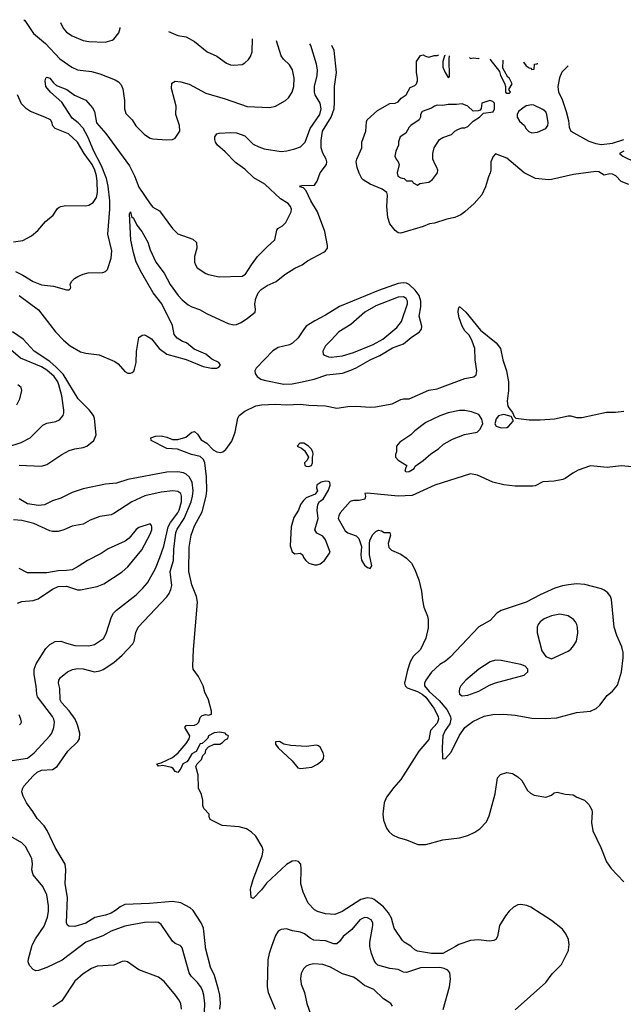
# Model space of a CAD drawing. Header units: inches. Extents: x 1245430 to 1420861, y 606325 to 671315.
# Tile 108 of 256: x 1314674 to 1319007, y 659584 to 666650. Entities that reach past the tile are written whole.
import ezdxf

# ---------------------------------------------------------------- set-up
doc = ezdxf.new("R2010")
doc.units = ezdxf.units.IN
doc.header["$MEASUREMENT"] = 0
doc.layers.add('B3615', color=7, linetype='Continuous')
doc.layers.add('B3616', color=7, linetype='Continuous')

msp = doc.modelspace()

# ---------------------------------------------------------------- linework, layer by layer
at = {"layer": 'B3615', "color": 5}
for points, elevation in [([(1315109.3, 660000), (1314978.6, 659901.4), (1314870, 659847.9), (1314810, 659826.9), (1314790, 659824.7), (1314770, 659835.1), (1314743.9, 659863.9), (1314736.2, 659890), (1314738.5, 659910), (1314761.6, 660000)], 840), ([(1315999.6, 659530), (1316003.6, 659590), (1315995.9, 659650), (1315986.1, 659686.1), (1315972.5, 659712.5), (1315950, 659742), (1315905.3, 659785.3), (1315889.9, 659809.9), (1315841.3, 659990), (1315832, 660000)], 840), ([(1316110.4, 659550), (1316116.6, 659590), (1316111.3, 659650), (1316101.6, 659690), (1316071.4, 659791.4), (1316043.2, 659850), (1316008.6, 659990), (1316007.5, 660000)], 820), ([(1316481.7, 660000), (1316463.9, 659950), (1316455.8, 659904.2), (1316450.2, 659709.8), (1316458.4, 659670), (1316508, 659550)], 820), ([(1317713, 659547), (1317758.5, 659710), (1317765.3, 659765.3), (1317760.5, 659810), (1317747, 659830), (1317721.6, 659841.6), (1317689, 659849), (1317550, 659846.6), (1317450, 659812.5), (1317430, 659815.3), (1317390, 659834.5), (1317330, 659841.4), (1317245.4, 659865.4), (1317230, 659880.4), (1317219.5, 659899.5), (1317198.7, 659950), (1317188.6, 659990), (1317188.3, 660000)], 820), ([(1317802.1, 660000), (1317710, 659950), (1317630, 659949.2), (1317530, 659966.1), (1317510, 659975.8), (1317484.2, 660000)], 780), ([(1318230, 659545.5), (1318450, 659742.1), (1318497, 659803), (1318562, 659870), (1318613.6, 659970), (1318616.6, 660000)], 780), ([(1315836.2, 659550), (1315829.8, 659590), (1315817, 659617), (1315793.6, 659650), (1315710, 659748), (1315670, 659778.3), (1315530, 659831.3), (1315448.3, 659888.3), (1315430, 659894.7), (1315410, 659892.8), (1315350, 659866), (1315230, 659858.3), (1315190, 659840.4), (1315130, 659803.5), (1315070, 659749.5), (1314976, 659610), (1314912.6, 659567.4)], 860), ([(1317349.6, 659570), (1317338, 659590), (1317284.7, 659624.7), (1317216.2, 659690), (1317150, 659719.7), (1317090, 659768.2), (1317070, 659779.1), (1316990, 659802), (1316905.1, 659850), (1316850, 659869.8), (1316785.8, 659874.2), (1316751.6, 659868.4), (1316730, 659858.4), (1316710, 659839.3), (1316694.4, 659805.6), (1316688.9, 659770), (1316693.7, 659730), (1316718, 659670), (1316734.6, 659590), (1316763.7, 659510)], 840)]:
    msp.add_lwpolyline(points, dxfattribs=dict(at, elevation=elevation))
at = {"layer": 'B3616', "color": 5}
for points, elevation in [([(1314704.4, 666649.7), (1314710, 666644.2), (1314773.1, 666550), (1314859.9, 666479.9), (1314963.5, 666370), (1315048.5, 666308.5), (1315090, 666290.2), (1315190, 666277.1), (1315250, 666261.5), (1315358.8, 666218.8), (1315383.9, 666203.9), (1315402.4, 666182.4), (1315413.5, 666153.5), (1315426.5, 666070), (1315426.7, 666010), (1315437, 665977), (1315482, 665930), (1315508.2, 665888.2), (1315570, 665826), (1315610, 665800.4), (1315630, 665794.4), (1315730, 665788.2), (1315770, 665790.6), (1315790, 665798.8), (1315822.9, 665850), (1315822, 665890), (1315794, 665970), (1315797.8, 666030), (1315763, 666157), (1315766.1, 666193.9), (1315790, 666208.2), (1315830, 666204.2), (1315890, 666186.3), (1316010, 666122.8), (1316150, 666082.8), (1316305.7, 666025.7), (1316470, 666019.6), (1316510, 666030.3), (1316582.7, 666070), (1316602.7, 666090), (1316630, 666130.7), (1316642.7, 666170), (1316645, 666230), (1316632.5, 666290), (1316610, 666326.9), (1316567.2, 666367.2), (1316551.9, 666390), (1316518.2, 666497.4)], 860), ([(1314967, 666628.8), (1314987.2, 666590), (1315010, 666560.4), (1315050, 666533.7), (1315130, 666499.5), (1315170, 666492.9), (1315288.1, 666488.1), (1315337.7, 666502.3), (1315350, 666510.4), (1315384.8, 666555.2), (1315395.6, 666590), (1315396.2, 666593.6)], 880), ([(1315741.9, 666564), (1315810, 666537), (1315870, 666526.4), (1315930, 666493), (1316019.3, 666419.3), (1316090, 666388.5), (1316158.8, 666338.8), (1316186.9, 666326.9), (1316210, 666323.8), (1316270, 666328.4), (1316290, 666339.1), (1316316.1, 666363.9), (1316330, 666386), (1316341.7, 666418.3), (1316345.7, 666512.2)], 880), ([(1314643.1, 664843.1), (1314697.5, 664817.5), (1314770, 664770.2), (1314830, 664747.4), (1314918, 664738), (1315010, 664711.3), (1315030, 664712), (1315039, 664721), (1315042, 664730), (1315037.2, 664750), (1315046, 664770), (1315068.1, 664791.9), (1315092.6, 664807.4), (1315130, 664824.4), (1315166.2, 664833.8), (1315270, 664836.3), (1315290, 664842.8), (1315303.7, 664856.3), (1315330, 664938), (1315335.3, 664990), (1315306.4, 665110), (1315320.3, 665290), (1315321, 665350), (1315310, 665454.5), (1315297.1, 665510), (1315260.6, 665600.6), (1315205.6, 665705.6), (1315162.9, 665810), (1315130, 665871.2), (1315092.8, 665910), (1315050, 665942.5), (1314977.8, 666057.8), (1314894.7, 666130), (1314861.7, 666170), (1314857, 666210), (1314861.2, 666230), (1314870, 666237.3), (1314890, 666230.5), (1314915.8, 666195.8), (1314938.2, 666178.2), (1315012.2, 666150), (1315068.4, 666108.4), (1315150, 666071.7), (1315196.1, 666016.1), (1315210.2, 665990), (1315224.9, 665910), (1315293.3, 665833.3), (1315461.2, 665601.2), (1315497.5, 665530), (1315530, 665448.5), (1315610, 665327.7), (1315630, 665304.9), (1315677.1, 665277.1), (1315770, 665150.8), (1315810, 665113), (1315915.9, 665075.9), (1315943.8, 665050), (1315944.9, 665010), (1315928.7, 664950), (1315928.5, 664910), (1315934.9, 664890), (1315948, 664870), (1316010, 664828.5), (1316030, 664820.4), (1316105.3, 664805.3), (1316270, 664810.4), (1316295.6, 664824.4), (1316336.9, 664890), (1316381.7, 664950), (1316450, 665020.9), (1316505.1, 665070), (1316519.5, 665140.5), (1316527.7, 665152.3), (1316559.3, 665170), (1316584.7, 665195.3), (1316621.6, 665270), (1316625.6, 665290), (1316618.4, 665310), (1316601.6, 665330), (1316545, 665365), (1316432.8, 665470), (1316354.5, 665514.5), (1316290, 665577), (1316224.2, 665624.2), (1316150, 665702.4), (1316094, 665750), (1316079.2, 665770), (1316073.7, 665790), (1316075.1, 665810), (1316089.4, 665830), (1316105.5, 665834.5), (1316190, 665840.7), (1316230, 665837.8), (1316290, 665815.6), (1316350, 665757.2), (1316390, 665736.5), (1316430, 665722.9), (1316550, 665703.2), (1316592.2, 665707.8), (1316650, 665722.3), (1316690, 665737.4), (1316722, 665770), (1316759.1, 665870), (1316827.3, 665970), (1316838.5, 666010), (1316831.8, 666050), (1316794.4, 666110), (1316789.4, 666130), (1316789.9, 666170), (1316808.4, 666250), (1316811.3, 666290), (1316804.2, 666330), (1316764.1, 666464.1), (1316757, 666477)], 840), ([(1314670, 664671.7), (1314808.1, 664568.1), (1314930.2, 664410), (1314988.5, 664350), (1315037.2, 664310), (1315110, 664267.3), (1315150, 664257.6), (1315245, 664245), (1315355.9, 664195.9), (1315380.2, 664180.2), (1315430, 664124.4), (1315450, 664113), (1315470, 664113), (1315481, 664119), (1315492.4, 664127.6), (1315498.6, 664141.4), (1315509.7, 664190), (1315511.5, 664268.5), (1315529, 664370), (1315553.2, 664386.8), (1315570, 664387.3), (1315590, 664379.3), (1315619.4, 664359.4), (1315674.4, 664290), (1315730, 664250.4), (1315870, 664210.3), (1315990, 664161.7), (1316050, 664148.8), (1316090, 664148.7), (1316104.1, 664155.9), (1316116, 664170), (1316104, 664190), (1316052.7, 664212.7), (1316009.4, 664250), (1315925.9, 664285.9), (1315871.5, 664330), (1315841.6, 664341.6), (1315804.5, 664364.5), (1315784.1, 664390), (1315770, 664454.7), (1315693.6, 664610), (1315632.2, 664690), (1315549.8, 664830), (1315511.3, 664910), (1315490, 664979), (1315471.6, 665068.4), (1315463.3, 665256.7), (1315468.9, 665271.1), (1315476.4, 665236.4), (1315490, 665226.4), (1315515.6, 665175.6), (1315550.9, 665130), (1315592.8, 665052.8), (1315610, 664998.4), (1315652.4, 664910), (1315710, 664830.3), (1315754.2, 664750), (1315812.4, 664670), (1315840.6, 664640.6), (1315884.1, 664604.1), (1315910, 664588.5), (1315964.4, 664570), (1316018.6, 664538.6), (1316170, 664469), (1316210, 664461.1), (1316230, 664463.1), (1316262.7, 664477.3), (1316310, 664507.7), (1316363.6, 664550), (1316367.4, 664570), (1316362.2, 664610), (1316367.9, 664650), (1316385.9, 664690), (1316406.3, 664713.7), (1316450, 664741.6), (1316515.1, 664770), (1316577.8, 664822.2), (1316650, 664866.5), (1316700.7, 664890), (1316739.8, 664920.3), (1316858, 664982), (1316869.7, 664990.3), (1316882.9, 665010), (1316883, 665030), (1316865.2, 665130), (1316810.7, 665270.7), (1316763, 665350), (1316730, 665422.2), (1316710, 665444.2), (1316685.2, 665450), (1316690, 665458), (1316700.2, 665459.8), (1316790, 665462.8), (1316808.9, 665490), (1316830.6, 665550), (1316875.2, 665610), (1316878.8, 665630), (1316872.9, 665650), (1316850.8, 665690.8), (1316838.6, 665730), (1316837.3, 665782.7), (1316848.7, 665850), (1316910, 665950.1), (1316930.2, 666010), (1316934.5, 666054.5), (1316933.1, 666170), (1316947.8, 666270), (1316931.2, 666428.8), (1316915.1, 666463.4)], 820), ([(1319046.8, 665466.8), (1318990, 665489.2), (1318954, 665530), (1318930, 665540.9), (1318910, 665542.7), (1318870, 665533.2), (1318830, 665558.7), (1318810, 665560.4), (1318650, 665538.9), (1318490, 665503.1), (1318470, 665501.1), (1318376.2, 665510), (1318294.5, 665550), (1318170, 665656.8), (1318090, 665686.6), (1318071.7, 665668.3), (1318054.9, 665630), (1318056, 665570), (1318051.7, 665550), (1318038, 665522), (1318018.6, 665450), (1317990, 665391.8), (1317937, 665330), (1317868.9, 665270), (1317839.6, 665250), (1317797.6, 665230), (1317740.8, 665219.2), (1317650.4, 665190), (1317614.7, 665185.3), (1317570, 665166.4), (1317410, 665118), (1317390, 665121.2), (1317370, 665137.2), (1317330, 665184), (1317317, 665230), (1317309.4, 665310), (1317313.2, 665390), (1317309.2, 665409.2), (1317274.8, 665434.8), (1317189, 665470), (1317140.1, 665500.1), (1317129, 665510), (1317110, 665548), (1317097.2, 665590), (1317089.4, 665630), (1317093.2, 665650), (1317129.2, 665730), (1317129.2, 665770), (1317158, 665850), (1317163.2, 665916.8), (1317169, 665930), (1317241.2, 665998.8), (1317330, 666047.3), (1317370, 666051), (1317390, 666061), (1317412.7, 666087.3), (1317448, 666110), (1317476.4, 666163.6), (1317510, 666178), (1317522, 666190), (1317528.7, 666210), (1317529, 666230), (1317522, 666270), (1317522, 666350), (1317550, 666392), (1317570, 666398), (1317587.1, 666387.1), (1317610, 666381), (1317650, 666392), (1317670, 666392), (1317681.5, 666397.8)], 780), ([(1317726.9, 666393.9), (1317722, 666390), (1317711, 666350), (1317710.8, 666310), (1317727.3, 666270), (1317750, 666236), (1317759.3, 666240.7), (1317756.9, 666370), (1317759.2, 666391.1)], 780), ([(1317903.2, 666378.8), (1317910, 666372), (1317930, 666376), (1317970, 666371.3), (1317972.7, 666372.8)], 780), ([(1318047.5, 666366.4), (1318118, 666278), (1318126, 666250), (1318154.4, 666194.4), (1318162, 666170), (1318160.7, 666130), (1318170, 666122), (1318190, 666122), (1318198, 666130), (1318186, 666150), (1318208.7, 666190), (1318190, 666228.7), (1318176.6, 666236.6), (1318141.2, 666301.2), (1318143.7, 666358.2)], 780), ([(1318290, 666345.6), (1318290, 666344.9), (1318310, 666319.1), (1318330, 666304.9), (1318342, 666302), (1318350, 666292), (1318366, 666294), (1318368.7, 666330), (1318390, 666334), (1318391.5, 666336.9)], 780), ([(1318609.7, 666318.2), (1318566, 666274), (1318547.8, 666232.2), (1318535.9, 666170), (1318541.9, 666130), (1318564.5, 666084.5), (1318596.5, 665990), (1318613.5, 665926.5), (1318617.4, 665877.4), (1318630, 665850.7), (1318758.5, 665778.6), (1318810, 665760.5), (1318850, 665753), (1318930, 665763.1), (1319010, 665790.3)], 780), ([(1314630, 665054.9), (1314695.8, 665064.2), (1314760.1, 665099.9), (1314803.9, 665136.1), (1314858.6, 665201.4), (1314913.7, 665246.3), (1314945.4, 665294.6), (1314956.6, 665303.4), (1314970, 665310.4), (1315004.7, 665315.3), (1315150, 665312.9), (1315170, 665318.3), (1315201.7, 665338.3), (1315225.6, 665374.4), (1315233.3, 665410), (1315230.3, 665489.7), (1315225.6, 665530), (1315213.9, 665570), (1315193.3, 665610), (1315137.6, 665690), (1315090, 665771.5), (1315024.4, 665830), (1314929.7, 665870), (1314910.9, 665890), (1314908.5, 665910), (1314895.1, 665930), (1314855.6, 665950), (1314751.6, 665990), (1314724.2, 666010), (1314687, 666047), (1314658, 666110)], 860), ([(1319010, 665706), (1318979.3, 665690), (1319003.6, 665670), (1319277.1, 665537.1)], 780), ([(1317484.2, 660000), (1317482.1, 660002), (1317433.8, 660030), (1317421.9, 660041.9), (1317361.6, 660130), (1317342.1, 660202.1), (1317321.2, 660241.2), (1317284.5, 660284.5), (1317217.4, 660337.4), (1317203.2, 660343.2), (1317167.3, 660347.4), (1317122.4, 660337.6), (1316987.9, 660250), (1316937.1, 660230), (1316870, 660233.2), (1316812.7, 660250), (1316790, 660263.1), (1316745.4, 660310), (1316709.9, 660390), (1316691.6, 660450), (1316694.9, 660554.9), (1316691.8, 660590), (1316675.1, 660610), (1316654.9, 660614.9), (1316630, 660611.3), (1316590, 660586.6), (1316446.2, 660453.8), (1316410, 660407), (1316350, 660342.7), (1316335.3, 660350), (1316331.8, 660410), (1316335.6, 660430), (1316350, 660481), (1316415.4, 660650), (1316421.1, 660690), (1316414.3, 660714.3), (1316368.2, 660790), (1316338.6, 660818.6), (1316302.9, 660842.9), (1316250, 660858.9), (1316126.8, 660866.8), (1316042, 660910), (1316035.3, 660930), (1316035.3, 660950), (1315995.3, 660990), (1315988.7, 661010), (1315988.4, 661048.4), (1315978, 661090), (1315956.4, 661136.4), (1315955.3, 661230), (1315938, 661290), (1315948, 661310), (1315978, 661342), (1315989.1, 661370.9), (1316008, 661390), (1316009.1, 661410.9), (1316028.9, 661431.1), (1316070, 661452), (1316110, 661452), (1316130, 661462), (1316150, 661482), (1316168.4, 661491.6), (1316174, 661510), (1316157.5, 661517.5), (1316150, 661530.8), (1316110, 661538.3), (1316070, 661532.9), (1316030, 661511), (1316024.7, 661495.3), (1316005.8, 661474.1), (1315983.4, 661456.6), (1315970, 661452.6), (1315942, 661398), (1315910, 661381.4), (1315884.3, 661335.7), (1315874.7, 661325.3), (1315844.7, 661310), (1315830, 661276), (1315810, 661248), (1315790, 661255.6), (1315776.5, 661276.5), (1315763.8, 661283.8), (1315702, 661298), (1315670, 661292.3), (1315657.6, 661310), (1315690, 661318.3), (1315770, 661355), (1315811.3, 661388.7), (1315870, 661456), (1315890.7, 661490), (1315896.1, 661510), (1315858.7, 661570), (1315870, 661585.5), (1315930, 661588.4), (1315945.6, 661594.4), (1315959.7, 661610), (1315970, 661642), (1315983.5, 661656.5), (1316010, 661663.1), (1316030, 661660.4), (1316050, 661667.3), (1316051.3, 661688.7), (1316030.3, 661770), (1316003.5, 661823.5), (1315990, 661869.7), (1315956.8, 661936.8), (1315919.7, 661990), (1315915.8, 662010), (1315920.6, 662130), (1315950.9, 662470), (1315942.9, 662510), (1315910, 662595.6), (1315888.5, 662690), (1315890, 662864.7), (1315905.5, 662950), (1315930, 663018.4), (1315982.9, 663117.1), (1316012.6, 663230), (1316017.5, 663270), (1316014.5, 663370), (1316002.2, 663470), (1315994.2, 663494.2), (1315970, 663516.5), (1315906.4, 663530), (1315807.3, 663567.3), (1315730, 663573), (1315618, 663630), (1315615.3, 663650), (1315650, 663660.4), (1315690, 663663.1), (1315730, 663654.4), (1315770, 663636.5), (1315810, 663638.3), (1315866.8, 663653.2), (1315910, 663688.9), (1315930, 663694.6), (1315950, 663674.9), (1315976, 663636), (1316018.3, 663610), (1316063.6, 663563.6), (1316090, 663547.9), (1316115.4, 663544.6), (1316131.2, 663548.8), (1316154.9, 663565.1), (1316195.8, 663624.2), (1316220.7, 663690), (1316241, 663790), (1316250.5, 663810), (1316290, 663841.2), (1316370, 663879.1), (1316410, 663886.1), (1316510.1, 663890.1), (1316590, 663886.8), (1316690, 663891.6), (1316750, 663883.6), (1316870, 663878.5), (1316950, 663861.3), (1317030, 663873.6), (1317090, 663876.5), (1317190, 663868.2), (1317227.9, 663872.1), (1317347.7, 663892.3), (1317410, 663923.8), (1317430, 663928.2), (1317470, 663928), (1317610, 663990.3), (1317670, 664000.5), (1317870, 664074), (1317933.8, 664086.2), (1317950, 664101), (1317956.4, 664130), (1317943.5, 664210), (1317939.8, 664290), (1317922.2, 664342.2), (1317902.7, 664382.7), (1317870, 664416.9), (1317849, 664450), (1317829.5, 664510.5), (1317822, 664550), (1317823.2, 664576.8), (1317830, 664590.8), (1317877.3, 664550), (1317981.1, 664421.1), (1318093.4, 664330), (1318124.4, 664290), (1318142.7, 664210), (1318168.9, 664130), (1318182.4, 664050), (1318183.6, 663990), (1318172.1, 663912.1), (1318177.5, 663877.5), (1318183.8, 663863.8), (1318212, 663830), (1318222, 663802), (1318234, 663790), (1318330, 663779.5), (1318410, 663777.4), (1318513.6, 663786.4), (1318610, 663806.4), (1318630, 663806), (1318670, 663794), (1318710, 663794.3), (1318886.4, 663833.6), (1318950, 663833.6), (1319010, 663839.7)], 780), ([(1314670, 663452.2), (1314830, 663446.4), (1314870, 663457.8), (1314977.2, 663530), (1315030, 663558.1), (1315070, 663570.1), (1315130, 663580.2), (1315155.8, 663590), (1315206, 663630), (1315223.5, 663670), (1315212.1, 663787.9), (1315204.5, 663810), (1315173, 663850), (1315094.4, 663930), (1314985.1, 664105.1), (1314936.5, 664156.5), (1314890, 664197), (1314779.1, 664270), (1314698.1, 664358.1), (1314623.1, 664410)], 820), ([(1314590, 663585), (1314683.7, 663616.3), (1314749.8, 663650.2), (1314839.2, 663740.8), (1314870, 663753.4), (1314933.9, 663766.1), (1314960.5, 663779.5), (1314985.1, 663810), (1314991.1, 663828.9), (1314991.1, 663848.9), (1314976.8, 663950), (1314955.1, 664030), (1314947.6, 664050), (1314922.1, 664090), (1314870, 664135.8), (1314830, 664158.5), (1314679.8, 664219.8), (1314610, 664280.9)], 840), ([(1314654.5, 663885.5), (1314675.6, 663930), (1314689.5, 663990), (1314684.5, 664010), (1314661.2, 664030)], 860), ([(1319070, 663442), (1318990, 663448), (1318890, 663436), (1318770, 663447.3), (1318683.1, 663416.9), (1318643.9, 663396.1), (1318590, 663357.2), (1318572, 663350), (1318510, 663337.2), (1318430, 663333.2), (1318374.4, 663305.6), (1318356.7, 663303.3), (1318230, 663302), (1318150, 663312.7), (1318070, 663332), (1317961, 663381), (1317910, 663390.5), (1317653, 663310), (1317490, 663234.7), (1317390, 663231.2), (1317167.6, 663252.4), (1317151.3, 663250), (1317156.3, 663230), (1317150.4, 663209.6), (1317110, 663199.6), (1317070, 663200.7), (1317047, 663193), (1316973.4, 663110), (1316964, 663090), (1316961, 663070), (1317010, 662981), (1317030, 662966.8), (1317090, 662946.8), (1317108.1, 662928.1), (1317128, 662870), (1317123.8, 662810), (1317128.1, 662771.9), (1317150, 662734.8), (1317170, 662718), (1317190, 662712), (1317202, 662730), (1317186, 662810), (1317185.2, 662890), (1317186.8, 662913.2), (1317207.2, 662952.8), (1317230, 662976), (1317250, 662986), (1317270, 662982.8), (1317290.7, 662970.7), (1317331.3, 662970), (1317335.5, 662950), (1317318.4, 662890), (1317323.4, 662863.4), (1317342.3, 662842.3), (1317410, 662813.6), (1317450, 662786.7), (1317485.3, 662750), (1317507, 662710), (1317538, 662630), (1317558.5, 662550), (1317564.4, 662484.4), (1317574.9, 662434.9), (1317601.1, 662370), (1317606.3, 662346.3), (1317605.9, 662285.9), (1317590, 662212), (1317550.2, 662130), (1317499.4, 662080.6), (1317477.6, 662042.4), (1317457.1, 661982.9), (1317435.7, 661890), (1317439.8, 661870), (1317455.6, 661855.6), (1317530, 661828.1), (1317562.1, 661810), (1317590, 661787.2), (1317645.7, 661710), (1317677.4, 661650), (1317680.6, 661630), (1317670, 661602.7), (1317622.1, 661550), (1317610, 661484.3), (1317539.2, 661400.8), (1317410, 661197), (1317359.6, 661140.4), (1317306.6, 661070), (1317291.1, 661030), (1317284.6, 660990), (1317280.5, 660950), (1317284.7, 660904.7), (1317307.2, 660847.2), (1317323.9, 660823.9), (1317350, 660800.2), (1317390, 660780.3), (1317450, 660765.7), (1317531.1, 660731.1), (1317590, 660731.1), (1317710, 660763.8), (1317830, 660779.2), (1317890, 660795.6), (1317941, 660819), (1317977.5, 660842.5), (1318025.1, 660894.9), (1318043.8, 660936.2), (1318085.7, 661094.3), (1318104.7, 661210), (1318126.2, 661233.8), (1318170, 661247.2), (1318210, 661240.3), (1318250, 661217.4), (1318277, 661190), (1318318.2, 661118.2), (1318339.4, 661099.4), (1318366.1, 661086.1), (1318450, 661070.2), (1318490, 661084), (1318510, 661103.1), (1318532.6, 661107.4), (1318590, 661091.8), (1318646.7, 661086.7), (1318673.4, 661070), (1318728.2, 661048.2), (1318758.5, 661018.5), (1318780.9, 660980.9), (1318783.7, 660963.7), (1318778.6, 660890), (1318788.4, 660830), (1318845, 660710), (1318885.7, 660605.7), (1318918.9, 660558.9), (1319010, 660462.7)], 780), ([(1316007.5, 660000), (1315992.9, 660130), (1315975.8, 660170), (1315918.3, 660258.3), (1315897.7, 660277.7), (1315830, 660312.3), (1315770, 660322.8), (1315607, 660307), (1315430, 660301.5), (1315395.4, 660284.6), (1315362.6, 660257.4), (1315330, 660239), (1315290, 660224.2), (1315213.5, 660206.5), (1315150, 660166.8), (1315070, 660142.2), (1315026, 660146), (1315015.5, 660155.5), (1315009, 660170), (1315017.5, 660350), (1315001.2, 660450), (1315004.6, 660550), (1315000.8, 660590), (1314928.2, 660710), (1314871.9, 660831.9), (1314850, 660864.7), (1314798.7, 660918.7), (1314768.3, 660968.3), (1314722, 661030), (1314698, 661078), (1314689.8, 661110), (1314693.7, 661130), (1314704.8, 661150), (1314770, 661223.2), (1314800.5, 661250), (1314830, 661263.5), (1314910, 661270.2), (1314942.3, 661290), (1315019.1, 661400.9), (1315092, 661470), (1315103.1, 661490), (1315105, 661530), (1315089.9, 661590), (1315073.1, 661630), (1315030.3, 661690.3), (1314974.2, 661750), (1314965.2, 661770), (1314962.8, 661850), (1314953.7, 661890), (1314954.3, 661910), (1314966, 661930), (1315017, 661970), (1315053.5, 661986.5), (1315090, 661994.3), (1315130, 661991), (1315210, 661969.3), (1315250, 661976.9), (1315273, 661987), (1315350, 662037.1), (1315410.8, 662090), (1315486.6, 662170), (1315496.9, 662190), (1315507.7, 662252.3), (1315524.8, 662290), (1315730, 662509.1), (1315747.5, 662532.5), (1315759.5, 662560.5), (1315765, 662590), (1315753.8, 662690), (1315778.4, 662770), (1315779.6, 662850), (1315795.2, 662970), (1315805.2, 662994.8), (1315854, 663070), (1315904.2, 663190), (1315915.3, 663230), (1315920.2, 663270), (1315911.3, 663331.3), (1315890, 663368.4), (1315870, 663387.9), (1315850, 663398.7), (1315810, 663405.6), (1315730, 663402.5), (1315450, 663349.9), (1315370, 663325), (1315290, 663317.6), (1315130, 663284.1), (1315050, 663258.1), (1314970, 663215.4), (1314910, 663196.3), (1314851.8, 663168.2), (1314810, 663162.7), (1314730, 663176.8), (1314670.4, 663210.4)], 820), ([(1314589.8, 661330.2), (1314730, 661350.2), (1314779.3, 661390), (1314891.6, 661510), (1314904.2, 661530), (1314918.5, 661570), (1314922.9, 661610), (1314919.4, 661630), (1314909.8, 661650), (1314802.5, 661790), (1314796.2, 661810), (1314791.5, 661868.5), (1314777.5, 661950), (1314778.5, 661990), (1314791.9, 662028.1), (1314862.7, 662137.3), (1314890, 662166.4), (1314930, 662188.5), (1314970, 662190.3), (1315010, 662174.7), (1315070, 662159.7), (1315170, 662156.2), (1315210, 662166), (1315276, 662210), (1315294.7, 662245.3), (1315334.2, 662365.8), (1315347.8, 662390), (1315368.2, 662411.8), (1315510, 662522), (1315559.2, 662570), (1315590.9, 662610), (1315647.8, 662712.2), (1315680.2, 662790), (1315707.8, 662872.2), (1315739.3, 663010), (1315757.3, 663042.7), (1315809.9, 663110), (1315818.2, 663130), (1315834.6, 663190), (1315836.5, 663230), (1315829.9, 663249.9), (1315810, 663263.8), (1315772.2, 663267.8), (1315690, 663259.1), (1315573, 663233), (1315479.3, 663190), (1315350, 663105.3), (1315330, 663097.6), (1315250, 663084.5), (1315181.2, 663058.8), (1315129.2, 663030.8), (1315050, 663016.4), (1314990, 662988.6), (1314950, 662978), (1314910, 662977.7), (1314890, 662983.1), (1314774.9, 663034.9), (1314690, 663055.3), (1314630, 663061.1)], 840), ([(1314657.5, 662462.5), (1314690, 662475.3), (1314770, 662483.1), (1314806.6, 662493.4), (1314910, 662562.8), (1314950, 662582.8), (1315010, 662584), (1315090, 662559.3), (1315110, 662558.4), (1315230, 662582.8), (1315277.2, 662602.8), (1315410, 662688.7), (1315450, 662723.1), (1315550, 662845.3), (1315610, 662957.1), (1315621.7, 662990), (1315623.6, 663010), (1315620.9, 663020.9), (1315610, 663031.6), (1315530, 663005.6), (1315509.1, 662990.9), (1315460.3, 662930), (1315432.4, 662907.6), (1315310, 662852.6), (1315259.6, 662820.4), (1315161, 662770), (1315095.1, 662724.9), (1315050, 662702.9), (1315010, 662696.2), (1314950, 662696), (1314870, 662679.5), (1314730, 662680.9), (1314670, 662712.7)], 860), ([(1314674, 661590), (1314681.5, 661598.5), (1314686.6, 661610), (1314682.4, 661630), (1314670, 661662.7)], 860), ([(1314761.6, 660000), (1314764.1, 660010), (1314786.9, 660053.1), (1314850, 660144.6), (1314873.2, 660210), (1314880.3, 660250), (1314880.3, 660290), (1314869.8, 660370), (1314840.5, 660430), (1314770, 660512.7), (1314761, 660550), (1314766, 660590), (1314761, 660630), (1314715.8, 660715.8), (1314690, 660742.6), (1314610, 660788.3)], 840), ([(1318616.6, 660000), (1318617.5, 660010), (1318612.5, 660050), (1318594.6, 660090), (1318570, 660123.8), (1318490, 660185.7), (1318342.2, 660282.2), (1318313.5, 660293.5), (1318270, 660301.7), (1318250, 660297.9), (1318219.2, 660280.8), (1318187.7, 660252.3), (1318160.5, 660219.5), (1318117.3, 660150), (1318103.1, 660070), (1318090.5, 660050), (1318076.9, 660043.1), (1318043, 660037), (1317967.8, 660047.8), (1317910, 660043), (1317826.7, 660013.3), (1317802.1, 660000)], 780), ([(1317188.3, 660000), (1317187.5, 660030), (1317209.8, 660149.8), (1317208.3, 660170), (1317195.9, 660190), (1317170, 660205.2), (1317150, 660206.8), (1317116.6, 660190), (1317058.2, 660121.8), (1316996, 660070), (1316970, 660035.6), (1316950, 660017.6), (1316930, 660018), (1316870, 660040.2), (1316784.6, 660044.6), (1316757.9, 660057.9), (1316718.9, 660090), (1316690, 660102), (1316632.2, 660112.2), (1316590, 660125.4), (1316550, 660122.4), (1316530, 660109.5), (1316510, 660079.3), (1316481.7, 660000)], 820), ([(1315832, 660000), (1315826.2, 660006.2), (1315790, 660021.1), (1315770, 660036.9), (1315690, 660156.2), (1315670, 660171.1), (1315650, 660174.7), (1315570, 660170.6), (1315430, 660145), (1315331.9, 660108.1), (1315270, 660076.2), (1315150, 660030.6), (1315109.3, 660000)], 840)]:
    msp.add_lwpolyline(points, dxfattribs=dict(at, elevation=elevation))
for points, elevation in [([(1318049.3, 666069.3), (1317991.3, 666050), (1317986.4, 666013.6), (1317978.8, 666001.2), (1317965.4, 665994.6), (1317930, 665994), (1317890, 666029.3), (1317850, 666046), (1317810, 666040.5), (1317750, 666042.2), (1317710, 666034.7), (1317670, 666036), (1317650.6, 666029.4), (1317630, 666015.3), (1317562, 665990), (1317552, 665970), (1317551.3, 665950), (1317542, 665930), (1317482, 665890), (1317470, 665878), (1317444.7, 665835.3), (1317404.7, 665810), (1317394, 665774), (1317394, 665750), (1317374.4, 665705.6), (1317367.7, 665670), (1317376, 665650), (1317391.3, 665630), (1317398, 665610), (1317382.8, 665550), (1317388.1, 665528.1), (1317410, 665516), (1317434, 665510), (1317450, 665494), (1317490, 665494), (1317498, 665478), (1317530, 665462), (1317545.2, 665474.8), (1317610, 665482.8), (1317635.9, 665504.1), (1317673.2, 665550), (1317675.3, 665570), (1317668.7, 665590), (1317655.3, 665610), (1317639, 665650), (1317639, 665690), (1317648, 665730), (1317688, 665790), (1317710, 665804.7), (1317773.6, 665826.4), (1317798, 665850), (1317818, 665862), (1317846.6, 665873.4), (1317870, 665874), (1317890, 665882.8), (1317930, 665921), (1317975.3, 665950), (1318002, 665978), (1318072, 665988), (1318081.2, 666010), (1318082.7, 666030), (1318080.9, 666050), (1318070, 666062.7)], 780), ([(1318350, 666039.7), (1318310, 666030.8), (1318284.3, 666015.7), (1318255.3, 665990), (1318244.9, 665970), (1318245.5, 665950), (1318262, 665922), (1318297.3, 665890), (1318308, 665868), (1318328.2, 665848.2), (1318350, 665838), (1318390, 665842), (1318450, 665868.7), (1318465.1, 665890), (1318466.6, 665910), (1318457.6, 665970), (1318450, 665989), (1318430, 666004.5), (1318364.7, 666035.3)], 780), ([(1317430, 664761.5), (1317390, 664757), (1317250, 664705.4), (1316970, 664591.4), (1316870, 664528.6), (1316791.5, 664488.5), (1316731.4, 664450), (1316710, 664425.1), (1316672.7, 664367.3), (1316632.1, 664327.9), (1316610, 664316.3), (1316530, 664296.8), (1316490, 664272.4), (1316370.4, 664150), (1316362, 664130), (1316363.1, 664110), (1316377.6, 664090), (1316406, 664070), (1316430, 664062), (1316570, 664035), (1316630, 664037.5), (1316690, 664048.4), (1316787.8, 664070), (1316878.6, 664101.4), (1316990, 664113), (1317050, 664133.8), (1317090, 664151.4), (1317188.5, 664210), (1317259.6, 664240.4), (1317350, 664295.9), (1317430, 664324.5), (1317484, 664370), (1317543, 664410), (1317557.7, 664430), (1317560.4, 664450), (1317541.5, 664521.5), (1317553.5, 664590), (1317554.4, 664630), (1317540.5, 664670), (1317512.6, 664710), (1317470.4, 664750), (1317450, 664758.7)], 820), ([(1317430, 664661.3), (1317390, 664659), (1317230, 664597.6), (1317151, 664550), (1317050, 664463.7), (1316964.6, 664410), (1316910.9, 664349.1), (1316868.8, 664310), (1316850.6, 664270.6), (1316853, 664250), (1316862.4, 664242.4), (1316890, 664230.3), (1316910, 664228.5), (1316990, 664237.1), (1317070, 664261.6), (1317210, 664317.9), (1317281.6, 664358.4), (1317379.9, 664440.1), (1317415.1, 664484.9), (1317457.2, 664610), (1317457.9, 664630), (1317449.2, 664649.2)], 840), ([(1317830, 663846), (1317750, 663829.5), (1317690, 663807.3), (1317590, 663759.3), (1317510, 663699), (1317480.7, 663670), (1317402.8, 663617.2), (1317378, 663590), (1317378, 663550), (1317371.3, 663530), (1317371.3, 663510), (1317391.3, 663490), (1317454, 663450), (1317444.7, 663435.3), (1317438, 663410), (1317450, 663404.9), (1317470, 663407.8), (1317505.2, 663430), (1317513.6, 663446.4), (1317570, 663485.8), (1317624.6, 663535.4), (1317680.6, 663570), (1317716.8, 663603.2), (1317741.7, 663618.3), (1317780.4, 663639.6), (1317867.6, 663672.4), (1317956.8, 663690), (1317977.1, 663710), (1317998.2, 663750), (1317990, 663783.7), (1317970, 663816), (1317916.6, 663836.6), (1317870, 663845.6)], 780), ([(1318150, 663817), (1318110, 663807), (1318094.9, 663785.1), (1318083.7, 663750), (1318092.9, 663732.9), (1318130, 663720.2), (1318170, 663723.8), (1318183, 663730), (1318215.3, 663770), (1318216.4, 663776.4), (1318202, 663802)], 780), ([(1316712.7, 663610), (1316684.7, 663610), (1316666.8, 663590), (1316696.1, 663576.1), (1316718, 663558), (1316746.8, 663510), (1316738, 663490), (1316718.8, 663470), (1316721, 663450), (1316730, 663444.9), (1316750, 663444.4), (1316768.7, 663450), (1316776, 663470), (1316776, 663510), (1316780.9, 663530), (1316777, 663550), (1316766, 663570), (1316746, 663590)], 780), ([(1316870, 663337.4), (1316838, 663330), (1316810, 663313.2), (1316806, 663310), (1316804.7, 663290), (1316811.3, 663270), (1316795.9, 663244.1), (1316730, 663219.5), (1316710, 663199.3), (1316690.6, 663170), (1316674.8, 663130), (1316641.7, 663078.3), (1316622, 663010), (1316615.3, 662875.3), (1316630, 662832), (1316650, 662818), (1316690, 662822), (1316706.4, 662806.4), (1316711, 662790), (1316727.3, 662770), (1316750, 662750.8), (1316790, 662737.3), (1316810, 662737.3), (1316830, 662744), (1316861.2, 662770), (1316902, 662830), (1316870, 662917.2), (1316850, 662942.7), (1316806, 662966), (1316793.2, 662990), (1316816, 663070), (1316809.6, 663130), (1316813.2, 663170), (1316826.8, 663193.2), (1316851.7, 663208.3), (1316890, 663274.8), (1316901.6, 663310), (1316900.9, 663330), (1316890, 663335.8)], 780), ([(1318670, 662601.5), (1318614, 662594), (1318570, 662586.8), (1318514.4, 662570), (1318410, 662523.8), (1318310, 662469.8), (1318130, 662410.7), (1318098, 662390), (1318050, 662339.6), (1317970, 662293), (1317763.6, 662076.4), (1317730, 662047.9), (1317690, 662022.2), (1317630, 661967.1), (1317588.4, 661910), (1317579.3, 661890), (1317580.5, 661870), (1317612.8, 661830), (1317684.2, 661764.2), (1317739, 661699), (1317766.4, 661650), (1317769.2, 661630), (1317761.9, 661598.1), (1317729, 661550), (1317711.8, 661510), (1317706.1, 661426.1), (1317708, 661350), (1317710, 661346), (1317730, 661347.3), (1317770, 661394), (1317829.2, 661510.8), (1317869.8, 661570), (1317926.2, 661613.8), (1318008.3, 661651.7), (1318070, 661663), (1318150, 661665.5), (1318230, 661660.1), (1318350, 661637.7), (1318445.2, 661634.8), (1318530, 661640.8), (1318670, 661677.4), (1318770, 661689.1), (1318812.1, 661707.9), (1318838.9, 661730), (1318890, 661800.7), (1318930, 661830.8), (1318965.4, 661874.6), (1318993, 661970), (1319006, 662070), (1319004.7, 662110), (1318996.9, 662150), (1318960.9, 662230), (1318940.3, 662290), (1318921, 662490), (1318915.1, 662510), (1318896.1, 662536.1), (1318870, 662556.4), (1318850, 662565.1), (1318730, 662597.4)], 820), ([(1318550, 662383), (1318490, 662372.8), (1318437.3, 662350), (1318410.6, 662330), (1318395.5, 662310), (1318388, 662290), (1318388.2, 662250), (1318422, 662122), (1318450, 662081), (1318490, 662064), (1318610, 662119.1), (1318630, 662134), (1318650, 662157.3), (1318669.6, 662190), (1318680.5, 662250), (1318678.7, 662290), (1318673.3, 662310), (1318664.5, 662330), (1318650, 662346.6), (1318610, 662371.5)], 840), ([(1318090, 662054), (1318050, 662042.9), (1317970, 661989.6), (1317876.3, 661910), (1317840.7, 661870), (1317830.7, 661850), (1317827.3, 661830), (1317831.3, 661810), (1317850, 661798.8), (1317890, 661803.8), (1317970, 661830.4), (1318046.2, 661873.8), (1318090, 661892), (1318294.2, 661945.8), (1318322, 661970), (1318322, 661990), (1318302, 662010), (1318270, 662022.7), (1318130, 662051.6)], 840), ([(1316539, 661470), (1316511.1, 661468.9), (1316510.8, 661450), (1316530, 661426), (1316630, 661332), (1316670, 661281), (1316690, 661277.3), (1316770, 661286.4), (1316811.9, 661308.1), (1316846.3, 661333.7), (1316854.2, 661345.8), (1316856.9, 661370), (1316852.8, 661390), (1316831.3, 661430), (1316819.2, 661439.2), (1316803.3, 661443.3), (1316730, 661433.3), (1316620.4, 661440.4), (1316571.2, 661451.2)], 780)]:
    msp.add_lwpolyline(points, close=True, dxfattribs=dict(at, elevation=elevation))

doc.saveas('drawing.dxf')
